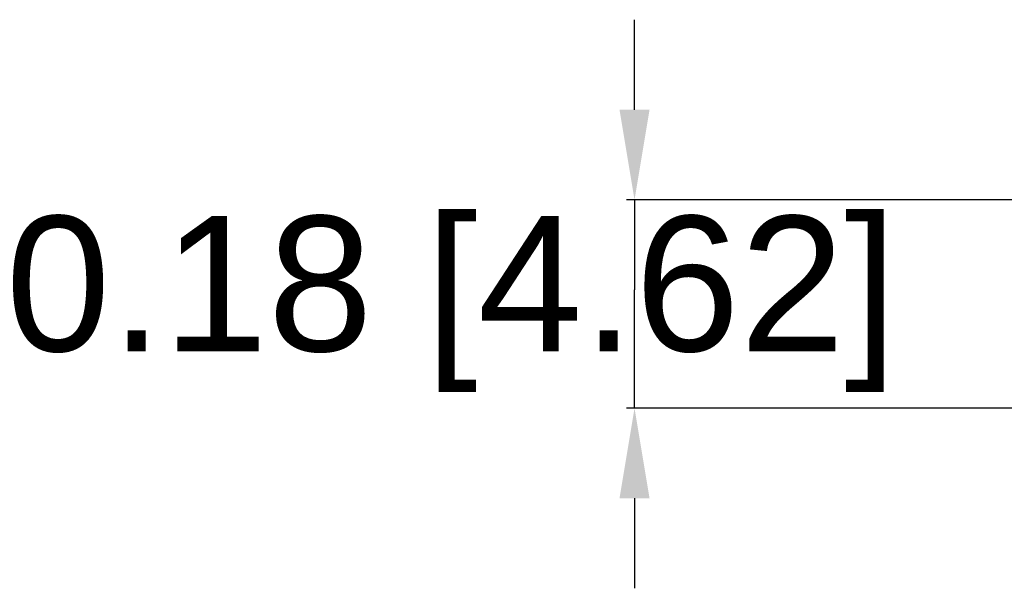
# Model space of a CAD drawing. Header units: millimetres. Extents: x 37 to 294, y 62 to 203.
# Tile 6 of 16: x 217 to 239, y 87 to 99. Entities that reach past the tile are written whole.
import ezdxf

# ---------------------------------------------------------------- set-up
doc = ezdxf.new("R2010")
doc.units = ezdxf.units.MM
doc.header["$MEASUREMENT"] = 0
doc.layers.get('0').update_dxf_attribs({"linetype": 'CONTINUOUS'})
doc.layers.get('Defpoints').update_dxf_attribs({"linetype": 'CONTINUOUS'})
doc.styles.get("Standard").update_dxf_attribs({"font": 'arial.ttf'})
doc.dimstyles.get("Standard").update_dxf_attribs({"dimscale": 0, "dimtxt": 2.5, "dimasz": 2.5, "dimexe": 1.25, "dimexo": 0.625, "dimtad": 1, "dimdsep": 46, "dimtxsty": 'STANDARD', "dimcen": 2.5, "dimadec": 0, "dimazin": 0, "dimtfac": 1, "dimtmove": 0, "dimatfit": 3, "dimfxl": 1, "dimarcsym": 0})

# ---------------------------------------------------------------- blocks, each defined once
blk = doc.blocks.new('*D4')
at = {"color": 0, "linetype": 'ByBlock', "lineweight": -2}
for p, q in [((230.616, 97.176), (230.616, 99.176)), ((245.137, 95.176), (230.436, 95.176)), ((230.616, 95.176), (230.616, 93.176)), ((230.616, 92.554), (230.616, 93.176)), ((230.616, 90.554), (230.616, 92.554)), ((247.537, 90.554), (230.436, 90.554)), ((230.616, 88.554), (230.616, 86.554))]:
    blk.add_line(p, q, dxfattribs=at)
at = {"color": 0, "linetype": 'ByBlock'}
for points in [[(230.283, 97.176), (230.949, 97.176), (230.616, 95.176)], [(230.283, 88.554), (230.949, 88.554), (230.616, 90.554)]]:
    blk.add_solid(points, dxfattribs=at)
at = {"layer": 'Defpoints', "color": 0, "linetype": 'ByBlock'}
for p in [(230.616, 95.176), (245.199, 95.176), (247.599, 90.554)]:
    blk.add_point(p, dxfattribs=at)
at = {"color": 0, "linetype": 'ByBlock', "insert": (226.546, 92.865), "char_height": 3, "attachment_point": 5}
blk.add_mtext('\\A1;0.18 [4.62]', dxfattribs=at)

msp = doc.modelspace()

# ---------------------------------------------------------------- dimensions: what is measured, and where the dimension line sits
at = {"linetype": 'ByBlock'}
dim = msp.add_linear_dim(base=(230.616, 95.176), p1=(247.599, 90.554), p2=(245.199, 95.176), angle=90, dimstyle='STANDARD', override={"dimscale": 1, "dimtxt": 3, "dimasz": 2, "dimexe": 0.18, "dimexo": 0.0625, "dimgap": 0.09, "dimtad": 0, "dimtih": 1, "dimtoh": 1, "dimlfac": 0.03937, "dimzin": 0, "dimcen": 0.09, "dimtdec": 4, "dimtofl": 0, "dimtmove": 2, "dimtolj": 1, "dimtzin": 0}, dxfattribs=at)
dim.commit()
dim.dimension.update_dxf_attribs({"geometry": '*D4', "text_midpoint": (226.546, 92.865)})

doc.saveas('drawing.dxf')
